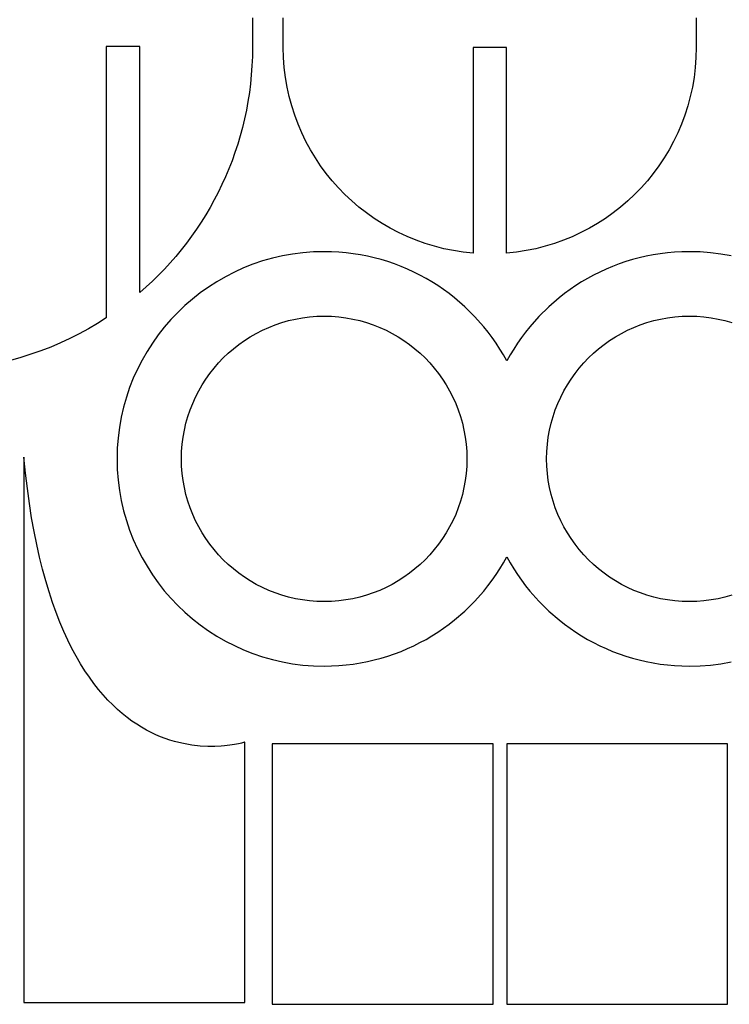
# Model space of a CAD drawing. Header units: millimetres. Extents: x 211 to 654, y 153 to 425.
# Tile 5 of 18: x 372 to 431, y 153 to 235. Entities that reach past the tile are written whole.
import ezdxf

# ---------------------------------------------------------------- set-up
doc = ezdxf.new("R2010")
doc.units = ezdxf.units.MM
doc.layers.get('0').update_dxf_attribs({"linetype": 'CONTINUOUS', "true_color": 0xffffff})

msp = doc.modelspace()

# ---------------------------------------------------------------- linework, layer by layer
at = {"linetype": 'CONTINUOUS', "true_color": 0xffffff}
for points in [[(391.587, 235.562), (391.587, 234.927), (391.587, 234.382), (391.587, 233.927), (391.587, 233.567), (391.587, 233.307), (391.587, 233.147), (391.587, 233.095), (391.577, 232.332), (391.545, 231.575), (391.492, 230.822), (391.42, 230.077), (391.327, 229.337), (391.212, 228.605), (391.08, 227.877), (390.93, 227.157), (390.757, 226.445), (390.567, 225.74), (390.36, 225.042), (390.132, 224.355), (389.887, 223.672), (389.627, 223), (389.347, 222.337), (389.05, 221.682), (388.737, 221.037), (388.407, 220.402), (388.06, 219.777), (387.697, 219.165), (387.32, 218.56), (386.927, 217.967), (386.517, 217.385), (386.095, 216.812), (385.205, 215.707), (384.257, 214.65), (383.257, 213.645), (382.207, 212.692), (382.207, 212.707), (382.207, 212.75), (382.207, 212.822), (382.207, 212.922), (382.207, 213.047), (382.207, 213.197), (382.207, 213.372), (382.207, 213.572), (382.207, 213.792), (382.207, 214.035), (382.207, 214.3), (382.207, 214.582), (382.207, 214.882), (382.207, 215.202), (382.207, 215.54), (382.207, 215.892), (382.207, 216.64), (382.207, 217.44), (382.207, 218.287), (382.207, 219.17), (382.207, 220.082), (382.207, 221.02), (382.207, 222.927), (382.207, 224.837), (382.207, 225.772), (382.207, 226.687), (382.207, 227.57), (382.207, 228.415), (382.207, 229.217), (382.207, 229.965), (382.207, 230.317), (382.207, 230.655), (382.207, 230.972), (382.207, 231.275), (382.207, 231.557), (382.207, 231.82), (382.207, 232.062), (382.207, 232.285), (382.207, 232.482), (382.207, 232.657), (382.207, 232.807), (382.207, 232.932), (382.207, 233.032), (382.207, 233.105), (382.207, 233.147), (382.207, 233.162), (382.2, 233.165), (382.177, 233.165), (382.087, 233.165), (381.95, 233.165), (381.772, 233.165), (381.562, 233.165), (381.327, 233.165), (381.077, 233.165), (380.817, 233.165), (380.557, 233.165), (380.307, 233.165), (380.072, 233.165), (379.862, 233.165), (379.685, 233.165), (379.547, 233.165), (379.457, 233.165), (379.435, 233.165), (379.427, 233.165), (379.427, 233.147), (379.427, 233.1), (379.427, 233.02), (379.427, 232.912), (379.427, 232.772), (379.427, 232.607), (379.427, 232.415), (379.427, 232.195), (379.427, 231.952), (379.427, 231.685), (379.427, 231.395), (379.427, 231.082), (379.427, 230.75), (379.427, 230.397), (379.427, 230.027), (379.427, 229.64), (379.427, 229.235), (379.427, 228.812), (379.427, 227.93), (379.427, 226.997), (379.427, 226.025), (379.427, 225.017), (379.427, 223.985), (379.427, 222.937), (379.427, 221.88), (379.427, 220.825), (379.427, 219.775), (379.427, 218.745), (379.427, 217.737), (379.427, 216.762), (379.427, 215.83), (379.427, 214.947), (379.427, 214.527), (379.427, 214.122), (379.427, 213.735), (379.427, 213.365), (379.427, 213.012), (379.427, 212.68), (379.427, 212.367), (379.427, 212.077), (379.427, 211.81), (379.427, 211.565), (379.427, 211.347), (379.427, 211.155), (379.427, 210.987), (379.427, 210.85), (379.427, 210.74), (379.427, 210.66), (379.427, 210.612), (379.427, 210.595), (378.695, 210.132), (377.945, 209.69), (377.18, 209.272), (376.4, 208.88), (375.607, 208.51), (374.8, 208.167), (373.98, 207.85), (373.145, 207.56), (372.3, 207.295), (371.445, 207.057)], [(394.155, 233.095), (394.155, 233.147), (394.155, 233.307), (394.155, 233.567), (394.155, 233.927), (394.155, 234.382), (394.155, 234.927), (394.155, 235.562)], [(428.512, 235.562), (428.512, 234.927), (428.512, 234.382), (428.512, 233.927), (428.512, 233.567), (428.512, 233.307), (428.512, 233.147), (428.512, 233.095), (428.492, 232.255), (428.432, 231.425), (428.332, 230.605), (428.197, 229.8), (428.022, 229.007), (427.812, 228.227), (427.567, 227.462), (427.287, 226.715), (426.975, 225.985), (426.63, 225.272), (426.255, 224.577), (425.847, 223.902), (425.41, 223.247), (424.945, 222.617), (424.452, 222.007), (423.932, 221.42), (423.387, 220.857), (422.817, 220.32), (422.222, 219.81), (421.602, 219.327), (420.962, 218.872), (420.302, 218.445), (419.62, 218.047), (418.92, 217.682), (418.2, 217.347), (417.462, 217.047), (416.71, 216.78), (415.94, 216.547), (415.155, 216.347), (414.357, 216.187), (413.547, 216.062), (412.725, 215.977), (412.725, 215.99), (412.725, 216.027), (412.725, 216.087), (412.725, 216.17), (412.725, 216.275), (412.725, 216.4), (412.725, 216.547), (412.725, 216.712), (412.725, 216.897), (412.725, 217.1), (412.725, 217.32), (412.725, 217.557), (412.725, 217.81), (412.725, 218.077), (412.725, 218.652), (412.725, 219.277), (412.725, 219.947), (412.725, 220.655), (412.725, 221.392), (412.725, 222.157), (412.725, 222.94), (412.725, 224.535), (412.725, 226.132), (412.725, 226.915), (412.725, 227.677), (412.725, 228.415), (412.725, 229.122), (412.725, 229.792), (412.725, 230.417), (412.725, 230.992), (412.725, 231.26), (412.725, 231.512), (412.725, 231.75), (412.725, 231.97), (412.725, 232.172), (412.725, 232.355), (412.725, 232.522), (412.725, 232.667), (412.725, 232.795), (412.725, 232.897), (412.725, 232.982), (412.725, 233.042), (412.725, 233.077), (412.725, 233.09), (412.717, 233.095), (412.695, 233.095), (412.605, 233.095), (412.467, 233.095), (412.29, 233.095), (412.08, 233.095), (411.845, 233.095), (411.595, 233.095), (411.335, 233.095), (411.075, 233.095), (410.825, 233.095), (410.59, 233.095), (410.38, 233.095), (410.202, 233.095), (410.065, 233.095), (409.975, 233.095), (409.952, 233.095), (409.945, 233.095), (409.945, 233.082), (409.945, 233.045), (409.945, 232.985), (409.945, 232.902), (409.945, 232.797), (409.945, 232.672), (409.945, 232.525), (409.945, 232.36), (409.945, 232.175), (409.945, 231.972), (409.945, 231.752), (409.945, 231.515), (409.945, 231.262), (409.945, 230.995), (409.945, 230.42), (409.945, 229.795), (409.945, 229.125), (409.945, 228.417), (409.945, 227.677), (409.945, 226.915), (409.945, 226.132), (409.945, 224.535), (409.945, 222.937), (409.945, 222.155), (409.945, 221.392), (409.945, 220.652), (409.945, 219.945), (409.945, 219.275), (409.945, 218.647), (409.945, 218.072), (409.945, 217.805), (409.945, 217.552), (409.945, 217.315), (409.945, 217.095), (409.945, 216.892), (409.945, 216.707), (409.945, 216.54), (409.945, 216.395), (409.945, 216.267), (409.945, 216.162), (409.945, 216.08), (409.945, 216.02), (409.945, 215.982), (409.945, 215.97), (409.122, 216.062), (408.312, 216.187), (407.512, 216.35), (406.73, 216.547), (405.96, 216.78), (405.205, 217.047), (404.47, 217.35), (403.75, 217.682), (403.047, 218.05), (402.367, 218.445), (401.705, 218.872), (401.065, 219.327), (400.447, 219.812), (399.852, 220.322), (399.282, 220.86), (398.735, 221.42), (398.215, 222.007), (397.722, 222.617), (397.257, 223.25), (396.82, 223.902), (396.412, 224.577), (396.037, 225.272), (395.692, 225.985), (395.38, 226.715), (395.1, 227.462), (394.855, 228.227), (394.645, 229.005), (394.47, 229.8), (394.332, 230.605), (394.235, 231.425), (394.175, 232.255), (394.155, 233.095)], [(427.942, 216.1), (427.33, 216.09), (426.72, 216.057), (426.117, 216.005), (425.522, 215.932), (424.932, 215.837), (424.35, 215.725), (423.772, 215.592), (423.205, 215.44), (422.645, 215.27), (422.092, 215.082), (421.547, 214.875), (421.015, 214.65), (420.487, 214.407), (419.972, 214.15), (419.467, 213.875), (418.972, 213.582), (418.487, 213.277), (418.015, 212.955), (417.552, 212.615), (417.102, 212.262), (416.237, 211.515), (415.425, 210.712), (414.667, 209.857), (414.31, 209.412), (413.967, 208.955), (413.64, 208.485), (413.327, 208.002), (413.03, 207.512), (412.75, 207.01), (412.47, 207.512), (412.172, 208.002), (411.86, 208.485), (411.532, 208.955), (411.19, 209.412), (410.832, 209.857), (410.075, 210.712), (409.262, 211.515), (408.397, 212.262), (407.947, 212.615), (407.485, 212.955), (407.012, 213.277), (406.527, 213.585), (406.032, 213.875), (405.527, 214.15), (405.01, 214.407), (404.485, 214.65), (403.95, 214.875), (403.407, 215.082), (402.855, 215.27), (402.295, 215.44), (401.725, 215.592), (401.15, 215.725), (400.565, 215.837), (399.975, 215.932), (399.38, 216.005), (398.777, 216.057), (398.167, 216.09), (397.555, 216.1), (396.667, 216.077), (395.792, 216.01), (394.93, 215.902), (394.08, 215.75), (393.247, 215.557), (392.43, 215.325), (391.627, 215.055), (390.845, 214.745), (390.082, 214.4), (389.337, 214.02), (388.617, 213.605), (387.917, 213.155), (387.242, 212.675), (386.59, 212.162), (385.965, 211.622), (385.367, 211.05), (384.795, 210.452), (384.252, 209.827), (383.742, 209.175), (383.262, 208.5), (382.812, 207.8), (382.397, 207.077), (382.017, 206.335), (381.672, 205.57), (381.362, 204.787), (381.092, 203.987), (380.86, 203.167), (380.667, 202.335), (380.515, 201.485), (380.407, 200.622), (380.34, 199.747), (380.317, 198.86), (380.34, 197.972), (380.407, 197.097), (380.515, 196.235), (380.667, 195.385), (380.86, 194.552), (381.092, 193.735), (381.362, 192.932), (381.672, 192.15), (382.017, 191.387), (382.397, 190.642), (382.812, 189.922), (383.262, 189.222), (383.742, 188.547), (384.252, 187.895), (384.795, 187.27), (385.365, 186.672), (385.965, 186.1), (386.59, 185.557), (387.242, 185.047), (387.917, 184.567), (388.617, 184.117), (389.337, 183.702), (390.082, 183.322), (390.845, 182.977), (391.627, 182.667), (392.43, 182.397), (393.247, 182.165), (394.08, 181.972), (394.93, 181.82), (395.792, 181.712), (396.667, 181.645), (397.555, 181.622), (398.17, 181.632), (398.777, 181.665), (399.38, 181.717), (399.977, 181.79), (400.567, 181.885), (401.15, 181.997), (401.725, 182.13), (402.295, 182.282), (402.855, 182.452), (403.407, 182.64), (403.95, 182.847), (404.485, 183.072), (405.01, 183.312), (405.527, 183.572), (406.032, 183.847), (406.527, 184.137), (407.012, 184.445), (407.485, 184.767), (407.947, 185.105), (408.397, 185.457), (409.262, 186.205), (410.072, 187.007), (410.83, 187.862), (411.187, 188.31), (411.532, 188.767), (411.86, 189.237), (412.172, 189.717), (412.467, 190.21), (412.75, 190.712), (413.03, 190.21), (413.327, 189.717), (413.64, 189.237), (413.967, 188.767), (414.31, 188.31), (414.667, 187.865), (415.425, 187.01), (416.237, 186.205), (417.102, 185.457), (417.552, 185.105), (418.015, 184.767), (418.487, 184.445), (418.972, 184.137), (419.467, 183.847), (419.972, 183.572), (420.487, 183.312), (421.015, 183.072), (421.547, 182.847), (422.092, 182.64), (422.645, 182.452), (423.205, 182.282), (423.772, 182.13), (424.35, 181.997), (424.932, 181.885), (425.522, 181.79), (426.117, 181.717), (426.72, 181.665), (427.33, 181.632), (427.942, 181.622), (428.83, 181.645), (429.705, 181.712), (430.567, 181.82), (431.417, 181.972)], [(431.417, 215.75), (430.567, 215.9), (429.705, 216.01), (428.83, 216.077), (427.942, 216.1)], [(397.555, 186.985), (396.945, 187), (396.342, 187.047), (395.75, 187.122), (395.165, 187.227), (394.59, 187.36), (394.027, 187.52), (393.477, 187.707), (392.937, 187.92), (392.412, 188.157), (391.9, 188.42), (391.402, 188.707), (390.92, 189.015), (390.455, 189.347), (390.005, 189.7), (389.575, 190.072), (389.162, 190.467), (388.767, 190.88), (388.395, 191.31), (388.042, 191.76), (387.71, 192.225), (387.402, 192.707), (387.115, 193.205), (386.852, 193.715), (386.615, 194.242), (386.402, 194.78), (386.215, 195.332), (386.055, 195.895), (385.92, 196.47), (385.817, 197.052), (385.74, 197.647), (385.695, 198.25), (385.68, 198.86), (385.695, 199.47), (385.742, 200.072), (385.817, 200.667), (385.922, 201.25), (386.055, 201.825), (386.215, 202.387), (386.402, 202.94), (386.615, 203.48), (386.852, 204.005), (387.115, 204.517), (387.402, 205.015), (387.71, 205.497), (388.042, 205.962), (388.395, 206.41), (388.767, 206.842), (389.162, 207.255), (389.575, 207.647), (390.005, 208.022), (390.455, 208.375), (390.92, 208.707), (391.402, 209.015), (391.9, 209.302), (392.41, 209.565), (392.937, 209.802), (393.475, 210.015), (394.027, 210.202), (394.59, 210.362), (395.165, 210.495), (395.747, 210.6), (396.342, 210.675), (396.945, 210.722), (397.555, 210.737), (398.165, 210.722), (398.767, 210.675), (399.362, 210.6), (399.945, 210.495), (400.52, 210.362), (401.082, 210.202), (401.635, 210.015), (402.175, 209.802), (402.7, 209.565), (403.212, 209.302), (403.71, 209.015), (404.192, 208.707), (404.657, 208.375), (405.105, 208.022), (405.537, 207.647), (405.95, 207.255), (406.342, 206.842), (406.717, 206.41), (407.07, 205.962), (407.402, 205.497), (407.71, 205.015), (407.997, 204.517), (408.26, 204.005), (408.497, 203.48), (408.71, 202.94), (408.897, 202.387), (409.057, 201.825), (409.19, 201.25), (409.295, 200.667), (409.37, 200.072), (409.417, 199.47), (409.432, 198.86), (409.417, 198.25), (409.37, 197.647), (409.295, 197.055), (409.19, 196.47), (409.057, 195.895), (408.897, 195.332), (408.71, 194.782), (408.497, 194.242), (408.26, 193.717), (407.997, 193.205), (407.71, 192.707), (407.402, 192.225), (407.07, 191.76), (406.717, 191.31), (406.342, 190.88), (405.95, 190.467), (405.537, 190.072), (405.105, 189.7), (404.657, 189.347), (404.192, 189.015), (403.71, 188.707), (403.212, 188.42), (402.7, 188.157), (402.175, 187.92), (401.635, 187.707), (401.082, 187.52), (400.52, 187.36), (399.945, 187.225), (399.362, 187.122), (398.767, 187.045), (398.165, 187), (397.555, 186.985)], [(427.942, 186.985), (427.332, 187), (426.73, 187.047), (426.137, 187.122), (425.552, 187.227), (424.977, 187.36), (424.415, 187.52), (423.865, 187.707), (423.325, 187.92), (422.8, 188.157), (422.287, 188.42), (421.79, 188.707), (421.307, 189.015), (420.842, 189.347), (420.392, 189.7), (419.962, 190.072), (419.55, 190.467), (419.155, 190.88), (418.782, 191.31), (418.43, 191.76), (418.097, 192.225), (417.79, 192.707), (417.502, 193.205), (417.24, 193.715), (417.002, 194.242), (416.79, 194.78), (416.602, 195.332), (416.442, 195.895), (416.307, 196.47), (416.205, 197.052), (416.127, 197.647), (416.082, 198.25), (416.067, 198.86), (416.082, 199.47), (416.13, 200.072), (416.205, 200.667), (416.31, 201.25), (416.442, 201.825), (416.602, 202.387), (416.79, 202.94), (417.002, 203.48), (417.24, 204.005), (417.502, 204.517), (417.79, 205.015), (418.097, 205.497), (418.43, 205.962), (418.782, 206.41), (419.155, 206.842), (419.55, 207.255), (419.962, 207.647), (420.392, 208.022), (420.842, 208.375), (421.307, 208.707), (421.79, 209.015), (422.287, 209.302), (422.797, 209.565), (423.325, 209.802), (423.862, 210.015), (424.415, 210.202), (424.977, 210.362), (425.552, 210.495), (426.135, 210.6), (426.73, 210.675), (427.332, 210.722), (427.942, 210.737), (428.552, 210.722), (429.155, 210.675), (429.75, 210.6), (430.332, 210.495), (430.907, 210.362), (431.47, 210.202)], [(372.575, 199.002), (372.575, 198.97), (372.575, 198.872), (372.575, 198.712), (372.575, 198.492), (372.575, 198.215), (372.575, 197.88), (372.575, 197.492), (372.575, 197.052), (372.575, 196.562), (372.575, 196.025), (372.575, 195.442), (372.575, 194.815), (372.575, 194.147), (372.575, 193.437), (372.575, 191.912), (372.575, 190.252), (372.575, 188.477), (372.575, 186.602), (372.575, 184.645), (372.575, 182.62), (372.575, 180.547), (372.575, 176.315), (372.575, 172.082), (372.575, 170.01), (372.575, 167.985), (372.575, 166.027), (372.575, 164.152), (372.575, 162.377), (372.575, 160.717), (372.575, 159.192), (372.575, 158.482), (372.575, 157.815), (372.575, 157.187), (372.575, 156.605), (372.575, 156.067), (372.575, 155.577), (372.575, 155.137), (372.575, 154.75), (372.575, 154.415), (372.575, 154.137), (372.575, 153.917), (372.575, 153.757), (372.575, 153.66), (372.575, 153.627), (372.587, 153.627), (372.627, 153.627), (372.692, 153.627), (372.782, 153.627), (372.895, 153.627), (373.03, 153.627), (373.187, 153.627), (373.365, 153.627), (373.562, 153.627), (373.78, 153.627), (374.017, 153.627), (374.27, 153.627), (374.542, 153.627), (374.827, 153.627), (375.13, 153.627), (375.445, 153.627), (376.117, 153.627), (376.837, 153.627), (377.595, 153.627), (378.387, 153.627), (379.207, 153.627), (380.047, 153.627), (381.76, 153.627), (383.475, 153.627), (384.315, 153.627), (385.132, 153.627), (385.925, 153.627), (386.685, 153.627), (387.402, 153.627), (388.075, 153.627), (388.39, 153.627), (388.692, 153.627), (388.977, 153.627), (389.25, 153.627), (389.502, 153.627), (389.737, 153.627), (389.955, 153.627), (390.152, 153.627), (390.332, 153.627), (390.487, 153.627), (390.622, 153.627), (390.735, 153.627), (390.825, 153.627), (390.887, 153.627), (390.927, 153.627), (390.94, 153.627), (390.95, 153.642), (390.95, 153.69), (390.95, 153.765), (390.95, 153.87), (390.95, 154.002), (390.95, 154.162), (390.95, 154.347), (390.95, 154.557), (390.95, 154.792), (390.95, 155.05), (390.95, 155.327), (390.95, 155.627), (390.95, 155.945), (390.95, 156.285), (390.95, 156.64), (390.95, 157.012), (390.95, 157.4), (390.95, 157.805), (390.95, 158.652), (390.95, 159.547), (390.95, 160.482), (390.95, 161.45), (390.95, 162.44), (390.95, 163.445), (390.95, 164.46), (390.95, 165.472), (390.95, 166.48), (390.95, 167.47), (390.95, 168.437), (390.95, 169.372), (390.95, 170.267), (390.95, 171.115), (390.95, 171.517), (390.95, 171.905), (390.95, 172.277), (390.95, 172.635), (390.95, 172.972), (390.95, 173.292), (390.95, 173.59), (390.95, 173.87), (390.95, 174.125), (390.95, 174.36), (390.95, 174.57), (390.95, 174.755), (390.95, 174.915), (390.95, 175.047), (390.95, 175.152), (390.95, 175.227), (390.95, 175.272), (390.95, 175.29), (390.937, 175.29), (390.905, 175.277), (390.85, 175.262), (390.772, 175.24), (390.675, 175.215), (390.56, 175.187), (390.425, 175.157), (390.27, 175.125), (390.097, 175.092), (389.91, 175.06), (389.702, 175.03), (389.482, 175.002), (389.247, 174.977), (388.995, 174.957), (388.452, 174.93), (387.862, 174.93), (387.225, 174.967), (386.547, 175.042), (385.837, 175.17), (385.472, 175.252), (385.1, 175.35), (384.72, 175.465), (384.337, 175.595), (383.947, 175.742), (383.555, 175.91), (383.16, 176.095), (382.76, 176.302), (382.36, 176.53), (381.957, 176.777), (381.557, 177.05), (381.155, 177.347), (380.752, 177.67), (380.352, 178.015), (379.955, 178.39), (379.557, 178.79), (379.165, 179.22), (378.777, 179.677), (378.392, 180.167), (378.015, 180.687), (377.642, 181.237), (377.277, 181.822), (376.917, 182.442), (376.567, 183.095), (376.225, 183.782), (375.892, 184.507), (375.567, 185.27), (375.255, 186.072), (374.955, 186.912), (374.665, 187.792), (374.387, 188.712), (374.125, 189.675), (373.875, 190.682), (373.637, 191.732), (373.417, 192.825), (373.212, 193.965), (373.025, 195.15), (372.855, 196.385), (372.702, 197.665), (372.567, 198.995), (372.575, 199.002)], [(431.47, 187.52), (430.907, 187.36), (430.332, 187.225), (429.75, 187.122), (429.155, 187.045), (428.552, 187), (427.942, 186.985)], [(393.237, 175.15), (393.237, 175.135), (393.237, 175.087), (393.237, 175.012), (393.237, 174.907), (393.237, 174.775), (393.237, 174.615), (393.237, 174.43), (393.237, 174.22), (393.237, 173.985), (393.237, 173.727), (393.237, 173.45), (393.237, 173.15), (393.237, 172.832), (393.237, 172.492), (393.237, 172.137), (393.237, 171.765), (393.237, 171.377), (393.237, 170.972), (393.237, 170.125), (393.237, 169.23), (393.237, 168.295), (393.237, 167.33), (393.237, 166.337), (393.237, 165.332), (393.237, 164.317), (393.237, 163.305), (393.237, 162.297), (393.237, 161.307), (393.237, 160.34), (393.237, 159.405), (393.237, 158.51), (393.237, 157.662), (393.237, 157.26), (393.237, 156.87), (393.237, 156.497), (393.237, 156.142), (393.237, 155.802), (393.237, 155.485), (393.237, 155.185), (393.237, 154.905), (393.237, 154.65), (393.237, 154.415), (393.237, 154.205), (393.237, 154.02), (393.237, 153.86), (393.237, 153.727), (393.237, 153.622), (393.237, 153.545), (393.237, 153.497), (393.237, 153.482), (393.25, 153.487), (393.29, 153.487), (393.355, 153.487), (393.445, 153.487), (393.557, 153.487), (393.692, 153.487), (393.85, 153.487), (394.027, 153.487), (394.225, 153.487), (394.442, 153.487), (394.68, 153.487), (394.932, 153.487), (395.205, 153.487), (395.49, 153.487), (395.792, 153.487), (396.11, 153.487), (396.78, 153.487), (397.5, 153.487), (398.26, 153.487), (399.052, 153.487), (399.872, 153.487), (400.712, 153.487), (402.425, 153.487), (404.14, 153.487), (404.98, 153.487), (405.8, 153.487), (406.592, 153.487), (407.35, 153.487), (408.07, 153.487), (408.742, 153.487), (409.057, 153.487), (409.36, 153.487), (409.645, 153.487), (409.917, 153.487), (410.17, 153.487), (410.405, 153.487), (410.625, 153.487), (410.822, 153.487), (411, 153.487), (411.157, 153.487), (411.292, 153.487), (411.405, 153.487), (411.492, 153.487), (411.557, 153.487), (411.597, 153.487), (411.61, 153.487), (411.615, 153.502), (411.615, 153.55), (411.615, 153.625), (411.615, 153.73), (411.615, 153.862), (411.615, 154.022), (411.615, 154.207), (411.615, 154.417), (411.615, 154.652), (411.615, 154.91), (411.615, 155.187), (411.615, 155.487), (411.615, 155.805), (411.615, 156.142), (411.615, 156.5), (411.615, 156.872), (411.615, 157.26), (411.615, 157.665), (411.615, 158.512), (411.615, 159.407), (411.615, 160.34), (411.615, 161.307), (411.615, 162.297), (411.615, 163.305), (411.615, 164.317), (411.615, 165.332), (411.615, 166.337), (411.615, 167.327), (411.615, 168.295), (411.615, 169.227), (411.615, 170.122), (411.615, 170.97), (411.615, 171.372), (411.615, 171.762), (411.615, 172.135), (411.615, 172.49), (411.615, 172.827), (411.615, 173.147), (411.615, 173.445), (411.615, 173.722), (411.615, 173.98), (411.615, 174.212), (411.615, 174.422), (411.615, 174.607), (411.615, 174.767), (411.615, 174.9), (411.615, 175.005), (411.615, 175.08), (411.615, 175.127), (411.615, 175.142), (411.602, 175.15), (411.562, 175.15), (411.497, 175.15), (411.407, 175.15), (411.295, 175.15), (411.16, 175.15), (411.002, 175.15), (410.825, 175.15), (410.627, 175.15), (410.41, 175.15), (410.172, 175.15), (409.92, 175.15), (409.647, 175.15), (409.362, 175.15), (409.06, 175.15), (408.742, 175.15), (408.072, 175.15), (407.352, 175.15), (406.592, 175.15), (405.8, 175.15), (404.98, 175.15), (404.14, 175.15), (402.425, 175.15), (400.71, 175.15), (399.87, 175.15), (399.05, 175.15), (398.257, 175.15), (397.497, 175.15), (396.777, 175.15), (396.105, 175.15), (395.79, 175.15), (395.487, 175.15), (395.2, 175.15), (394.93, 175.15), (394.675, 175.15), (394.437, 175.15), (394.22, 175.15), (394.022, 175.15), (393.842, 175.15), (393.685, 175.15), (393.55, 175.15), (393.437, 175.15), (393.347, 175.15), (393.282, 175.15), (393.242, 175.15), (393.23, 175.15), (393.237, 175.15)], [(412.75, 175.15), (412.75, 175.135), (412.75, 175.087), (412.75, 175.012), (412.75, 174.907), (412.75, 174.775), (412.75, 174.615), (412.75, 174.43), (412.75, 174.22), (412.75, 173.985), (412.75, 173.727), (412.75, 173.45), (412.75, 173.15), (412.75, 172.832), (412.75, 172.492), (412.75, 172.137), (412.75, 171.765), (412.75, 171.377), (412.75, 170.972), (412.75, 170.125), (412.75, 169.23), (412.75, 168.295), (412.75, 167.33), (412.75, 166.337), (412.75, 165.332), (412.75, 164.317), (412.75, 163.305), (412.75, 162.297), (412.75, 161.307), (412.75, 160.34), (412.75, 159.405), (412.75, 158.51), (412.75, 157.662), (412.75, 157.26), (412.75, 156.87), (412.75, 156.497), (412.75, 156.142), (412.75, 155.802), (412.75, 155.485), (412.75, 155.185), (412.75, 154.905), (412.75, 154.65), (412.75, 154.415), (412.75, 154.205), (412.75, 154.02), (412.75, 153.86), (412.75, 153.727), (412.75, 153.622), (412.75, 153.545), (412.75, 153.497), (412.75, 153.482), (412.762, 153.487), (412.802, 153.487), (412.867, 153.487), (412.957, 153.487), (413.07, 153.487), (413.205, 153.487), (413.362, 153.487), (413.54, 153.487), (413.737, 153.487), (413.955, 153.487), (414.192, 153.487), (414.445, 153.487), (414.717, 153.487), (415.002, 153.487), (415.305, 153.487), (415.62, 153.487), (416.292, 153.487), (417.012, 153.487), (417.77, 153.487), (418.562, 153.487), (419.382, 153.487), (420.222, 153.487), (421.935, 153.487), (423.65, 153.487), (424.49, 153.487), (425.307, 153.487), (426.1, 153.487), (426.86, 153.487), (427.577, 153.487), (428.25, 153.487), (428.565, 153.487), (428.867, 153.487), (429.152, 153.487), (429.425, 153.487), (429.677, 153.487), (429.912, 153.487), (430.13, 153.487), (430.327, 153.487), (430.507, 153.487), (430.662, 153.487), (430.797, 153.487), (430.91, 153.487), (431, 153.487), (431.062, 153.487), (431.102, 153.487), (431.115, 153.487), (431.125, 153.502), (431.125, 153.55), (431.125, 153.625), (431.125, 153.73), (431.125, 153.862), (431.125, 154.022), (431.125, 154.207), (431.125, 154.417), (431.125, 154.652), (431.125, 154.91), (431.125, 155.187), (431.125, 155.487), (431.125, 155.805), (431.125, 156.142), (431.125, 156.5), (431.125, 156.872), (431.125, 157.26), (431.125, 157.665), (431.125, 158.512), (431.125, 159.407), (431.125, 160.34), (431.125, 161.307), (431.125, 162.297), (431.125, 163.305), (431.125, 164.317), (431.125, 165.332), (431.125, 166.337), (431.125, 167.327), (431.125, 168.295), (431.125, 169.227), (431.125, 170.122), (431.125, 170.97), (431.125, 171.372), (431.125, 171.762), (431.125, 172.135), (431.125, 172.49), (431.125, 172.827), (431.125, 173.147), (431.125, 173.445), (431.125, 173.722), (431.125, 173.98), (431.125, 174.212), (431.125, 174.422), (431.125, 174.607), (431.125, 174.767), (431.125, 174.9), (431.125, 175.005), (431.125, 175.08), (431.125, 175.127), (431.125, 175.142), (431.112, 175.15), (431.072, 175.15), (431.007, 175.15), (430.917, 175.15), (430.805, 175.15), (430.67, 175.15), (430.512, 175.15), (430.335, 175.15), (430.137, 175.15), (429.92, 175.15), (429.682, 175.15), (429.43, 175.15), (429.157, 175.15), (428.872, 175.15), (428.57, 175.15), (428.255, 175.15), (427.582, 175.15), (426.862, 175.15), (426.105, 175.15), (425.31, 175.15), (424.49, 175.15), (423.65, 175.15), (421.937, 175.15), (420.222, 175.15), (419.382, 175.15), (418.562, 175.15), (417.77, 175.15), (417.01, 175.15), (416.292, 175.15), (415.62, 175.15), (415.302, 175.15), (415.002, 175.15), (414.715, 175.15), (414.445, 175.15), (414.19, 175.15), (413.952, 175.15), (413.735, 175.15), (413.537, 175.15), (413.36, 175.15), (413.202, 175.15), (413.067, 175.15), (412.952, 175.15), (412.865, 175.15), (412.8, 175.15), (412.76, 175.15), (412.747, 175.15), (412.75, 175.15)]]:
    msp.add_lwpolyline(points, dxfattribs=at)

doc.saveas('drawing.dxf')
